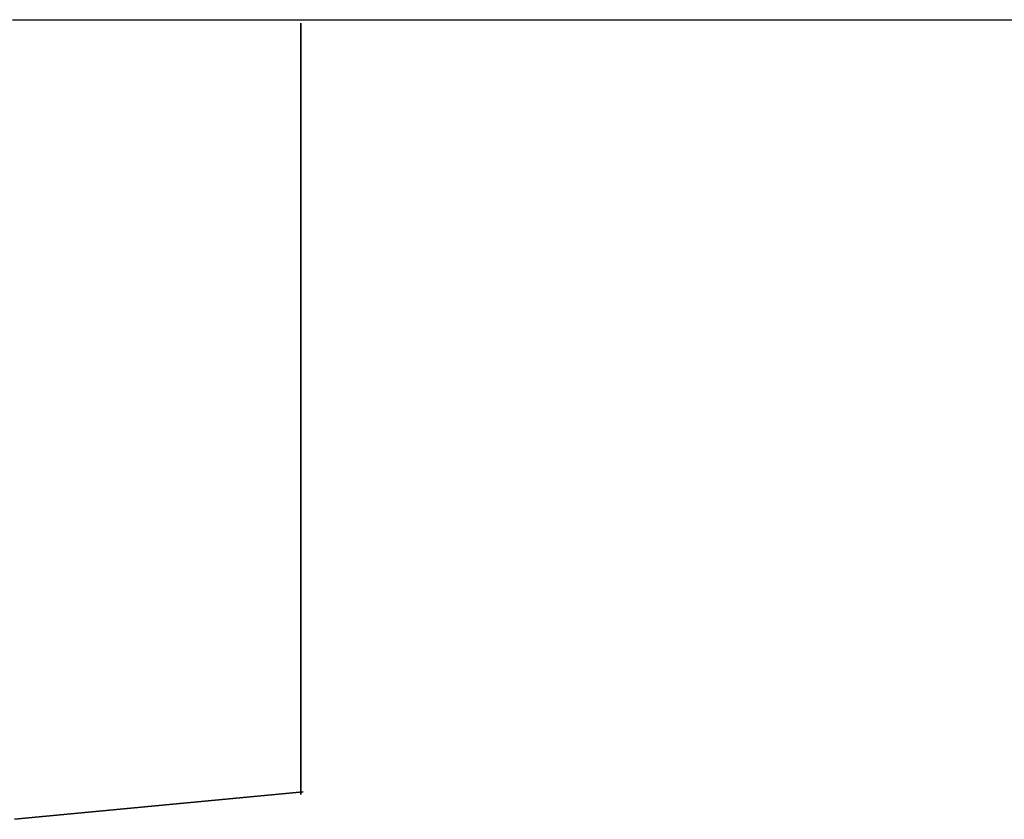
# Model space of a CAD drawing. Header units: millimetres. Extents: x 18084 to 47233, y 38174 to 56392.
# Tile 243 of 253: x 26250.86 to 26255.86, y 53708.71 to 53712.77. Entities that reach past the tile are written whole.
import ezdxf

# ---------------------------------------------------------------- set-up
doc = ezdxf.new("R2010")
doc.units = ezdxf.units.MM
doc.header["$LTSCALE"] = 100
doc.layers.add('45', color=7, linetype='Continuous')

msp = doc.modelspace()

# ---------------------------------------------------------------- linework, layer by layer
at = {"layer": '45', "color": 7}
for p, q in [((26267.5041, 53712.7617), (26250.8272, 53712.7672)), ((26267.5041, 53712.7617), (26250.8272, 53712.7672)), ((26252.288, 53711.7324), (26252.288, 53712.7498)), ((26252.288, 53712.7498), (26252.288, 53711.7324)), ((26252.288, 53711.7324), (26252.288, 53712.7498)), ((26252.288, 53712.7498), (26252.288, 53711.7324)), ((26252.288, 53708.839), (26252.288, 53711.7448)), ((26252.288, 53711.7448), (26252.288, 53708.839)), ((26252.288, 53708.839), (26252.288, 53711.7448)), ((26252.288, 53711.7448), (26252.288, 53708.839)), ((26252.288, 53711.7324), (26252.288, 53711.7324)), ((26252.288, 53711.7324), (26252.288, 53711.7324)), ((26252.3004, 53708.8514), (26250.8371, 53708.7125)), ((26250.8371, 53708.7125), (26252.3004, 53708.8514)), ((26252.3004, 53708.8514), (26250.8371, 53708.7125)), ((26250.8371, 53708.7125), (26252.3004, 53708.8514)), ((26252.288, 53708.839), (26252.288, 53708.839)), ((26252.288, 53708.839), (26252.288, 53708.839)), ((26252.3004, 53708.8514), (26252.3004, 53708.8514)), ((26252.3004, 53708.8514), (26252.3004, 53708.8514))]:
    msp.add_line(p, q, dxfattribs=at)
at = {"layer": '45', "color": 59}
for p, q in [((26250.8272, 53712.7672), (26286.8331, 53712.7449)), ((26286.8331, 53712.7449), (26250.8272, 53712.7672)), ((26250.8272, 53712.7672), (26286.8331, 53712.7449)), ((26286.8331, 53712.7449), (26250.8272, 53712.7672))]:
    msp.add_line(p, q, dxfattribs=at)

doc.saveas('drawing.dxf')
